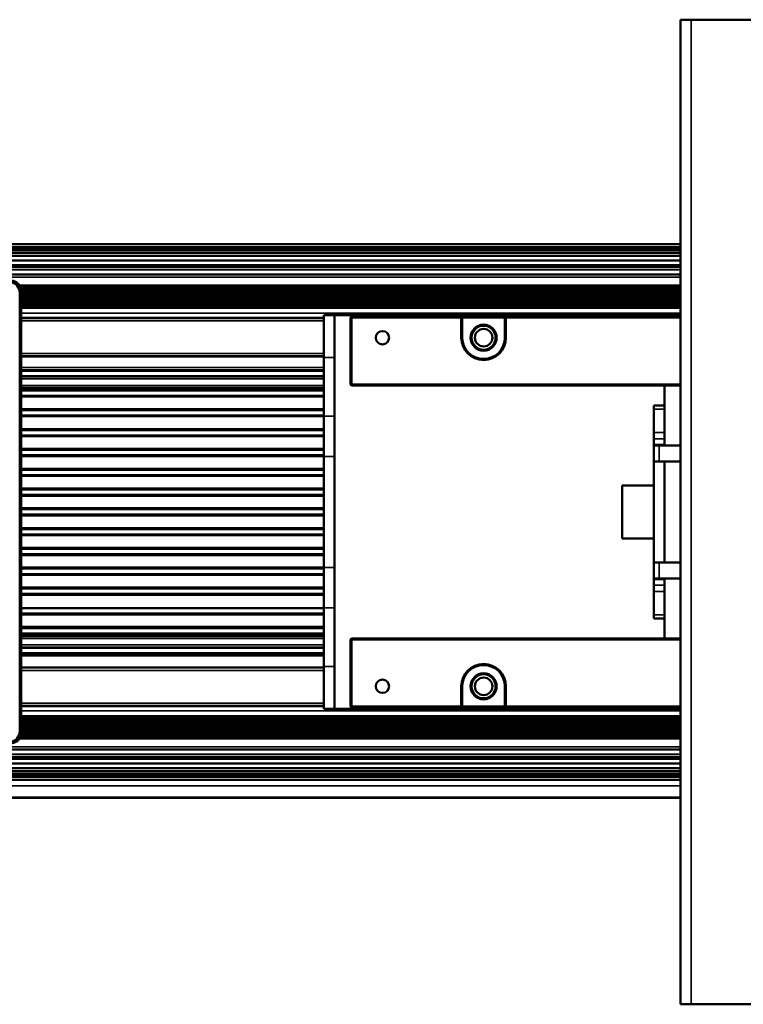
# Model space of a CAD drawing. Header units: millimetres. Extents: x 75 to 4764, y 75 to 3163.
# Tile 54 of 198: x 2140 to 2276, y 931 to 1116. Entities that reach past the tile are written whole.
import ezdxf

# ---------------------------------------------------------------- set-up
doc = ezdxf.new("R2010")
doc.units = ezdxf.units.MM
doc.header["$LTSCALE"] = 15
doc.layers.add('Visible (ISO)', color=7, linetype='Continuous', lineweight=50)
doc.layers.add('Visible Narrow (ISO)', color=7, linetype='Continuous', lineweight=35)

msp = doc.modelspace()

# ---------------------------------------------------------------- linework, layer by layer
at = {"layer": 'Visible (ISO)'}
for p, q in [((2264.475, 930.633), (2264.475, 1115.633)), ((2266.475, 1115.633), (2264.475, 1115.633)), ((2328.475, 1115.633), (2266.475, 1115.633)), ((1491.875, 1073.457), (2264.475, 1073.457)), ((2264.475, 1072.633), (1491.875, 1072.633)), ((1491.875, 1072.347), (2264.475, 1072.347)), ((1491.875, 1071.834), (2264.475, 1071.834)), ((1491.875, 1071.253), (2264.475, 1071.253)), ((1491.875, 1070.384), (2264.475, 1070.384)), ((2264.475, 1069.125), (1491.875, 1069.125)), ((2264.475, 1067.748), (1491.875, 1067.748)), ((2140.361, 981.947), (2140.361, 1064.32)), ((2140.64, 1064.599), (2140.64, 981.668)), ((2140.64, 1061.483), (2264.475, 1061.483)), ((2197.475, 1060.133), (2199.475, 1060.133)), ((2197.475, 1060.133), (2197.475, 1052.133)), ((2264.475, 1060.133), (2199.475, 1060.133)), ((2199.475, 1052.133), (2199.475, 1060.133)), ((2197.475, 1059.607), (2140.64, 1059.607)), ((2197.475, 1059.601), (2140.64, 1059.601)), ((2197.475, 1059.595), (2140.64, 1059.595)), ((2197.475, 1059.589), (2140.64, 1059.589)), ((2197.475, 1059.583), (2140.64, 1059.583)), ((2197.475, 1059.577), (2140.64, 1059.577)), ((2197.475, 1059.571), (2140.64, 1059.571)), ((2197.475, 1059.565), (2140.64, 1059.565)), ((2197.475, 1059.559), (2140.64, 1059.559)), ((2197.475, 1059.553), (2140.64, 1059.553)), ((2197.475, 1059.544), (2140.64, 1059.544)), ((2202.475, 1059.683), (2202.575, 1059.783)), ((2202.475, 1059.683), (2202.475, 1047.083)), ((2202.575, 1059.783), (2202.675, 1059.883)), ((2202.675, 1059.683), (2202.575, 1059.783)), ((2223.275, 1059.883), (2202.675, 1059.883)), ((2223.275, 1059.683), (2202.675, 1059.683)), ((2202.675, 1059.683), (2202.675, 1047.083)), ((2223.275, 1059.883), (2231.675, 1059.883)), ((2223.275, 1059.883), (2223.375, 1059.783)), ((2223.375, 1059.783), (2223.275, 1059.683)), ((2223.275, 1055.883), (2223.275, 1059.683)), ((2223.475, 1059.683), (2223.375, 1059.783)), ((2223.475, 1059.683), (2231.475, 1059.683)), ((2223.475, 1055.883), (2223.475, 1059.683)), ((2231.475, 1059.683), (2231.575, 1059.783)), ((2231.475, 1059.683), (2231.475, 1055.883)), ((2231.575, 1059.783), (2231.675, 1059.883)), ((2231.675, 1059.683), (2231.575, 1059.783)), ((2264.475, 1059.883), (2231.675, 1059.883)), ((2264.475, 1059.683), (2231.675, 1059.683)), ((2231.675, 1059.683), (2231.675, 1055.883)), ((2140.64, 1052.395), (2197.475, 1052.395)), ((2140.64, 1052.386), (2197.475, 1052.386)), ((2140.64, 1052.38), (2197.475, 1052.38)), ((2140.64, 1052.374), (2197.475, 1052.374)), ((2140.64, 1052.368), (2197.475, 1052.368)), ((2140.64, 1052.362), (2197.475, 1052.362)), ((2140.64, 1052.356), (2197.475, 1052.356)), ((2140.64, 1052.35), (2197.475, 1052.35)), ((2140.64, 1052.344), (2197.475, 1052.344)), ((2140.64, 1052.338), (2197.475, 1052.338)), ((2140.64, 1052.332), (2197.475, 1052.332)), ((2197.475, 1041.161), (2197.475, 1052.133)), ((2199.475, 1041.161), (2199.475, 1052.133)), ((2140.64, 1049.771), (2197.475, 1049.771)), ((2140.64, 1049.765), (2197.475, 1049.765)), ((2140.64, 1049.759), (2197.475, 1049.759)), ((2140.64, 1049.753), (2197.475, 1049.753)), ((2140.64, 1049.747), (2197.475, 1049.747)), ((2140.64, 1049.741), (2197.475, 1049.741)), ((2140.64, 1049.735), (2197.475, 1049.735)), ((2140.64, 1049.729), (2197.475, 1049.729)), ((2140.64, 1049.723), (2197.475, 1049.723)), ((2140.64, 1049.717), (2197.475, 1049.717)), ((2140.64, 1049.711), (2197.475, 1049.711)), ((2140.64, 1049.705), (2197.475, 1049.705)), ((2140.64, 1049.699), (2197.475, 1049.699)), ((2140.64, 1049.693), (2197.475, 1049.693)), ((2140.64, 1049.687), (2197.475, 1049.687)), ((2140.64, 1048.675), (2197.475, 1048.675)), ((2140.64, 1048.666), (2197.475, 1048.666)), ((2140.64, 1048.66), (2197.475, 1048.66)), ((2140.64, 1048.654), (2197.475, 1048.654)), ((2140.64, 1048.648), (2197.475, 1048.648)), ((2140.64, 1048.642), (2197.475, 1048.642)), ((2140.64, 1048.636), (2197.475, 1048.636)), ((2140.64, 1048.63), (2197.475, 1048.63)), ((2140.64, 1048.624), (2197.475, 1048.624)), ((2140.64, 1048.618), (2197.475, 1048.618)), ((2140.64, 1048.612), (2197.475, 1048.612)), ((2140.64, 1048.606), (2197.475, 1048.606)), ((2140.64, 1048.6), (2197.475, 1048.6)), ((2140.64, 1048.594), (2197.475, 1048.594)), ((2140.64, 1048.588), (2197.475, 1048.588)), ((2140.64, 1048.582), (2197.475, 1048.582)), ((2140.64, 1046.435), (2197.475, 1046.435)), ((2140.64, 1046.428), (2197.475, 1046.428)), ((2140.64, 1046.422), (2197.475, 1046.422)), ((2140.64, 1046.415), (2197.475, 1046.415)), ((2140.64, 1046.409), (2197.475, 1046.409)), ((2197.475, 1046.204), (2140.64, 1046.204)), ((2140.64, 1046.015), (2197.475, 1046.015)), ((2140.64, 1046.009), (2197.475, 1046.009)), ((2140.64, 1046.003), (2197.475, 1046.003)), ((2140.64, 1045.997), (2197.475, 1045.997)), ((2140.64, 1045.991), (2197.475, 1045.991)), ((2140.64, 1045.985), (2197.475, 1045.985)), ((2140.64, 1045.979), (2197.475, 1045.979)), ((2140.64, 1045.973), (2197.475, 1045.973)), ((2140.64, 1045.967), (2197.475, 1045.967)), ((2202.575, 1046.983), (2202.475, 1047.083)), ((2202.675, 1047.083), (2202.575, 1046.983)), ((2202.675, 1046.883), (2202.575, 1046.983)), ((2202.675, 1047.083), (2264.475, 1047.083)), ((2202.675, 1046.883), (2264.475, 1046.883)), ((2261.475, 1046.633), (2261.475, 1043.133)), ((2140.64, 1044.955), (2197.475, 1044.955)), ((2140.64, 1044.946), (2197.475, 1044.946)), ((2140.64, 1044.94), (2197.475, 1044.94)), ((2140.64, 1044.934), (2197.475, 1044.934)), ((2140.64, 1044.928), (2197.475, 1044.928)), ((2140.64, 1044.922), (2197.475, 1044.922)), ((2140.64, 1044.916), (2197.475, 1044.916)), ((2140.64, 1044.91), (2197.475, 1044.91)), ((2140.64, 1044.904), (2197.475, 1044.904)), ((2140.64, 1044.898), (2197.475, 1044.898)), ((2140.64, 1042.295), (2197.475, 1042.295)), ((2140.64, 1042.289), (2197.475, 1042.289)), ((2140.64, 1042.283), (2197.475, 1042.283)), ((2140.64, 1042.277), (2197.475, 1042.277)), ((2140.64, 1042.271), (2197.475, 1042.271)), ((2140.64, 1042.265), (2197.475, 1042.265)), ((2140.64, 1042.259), (2197.475, 1042.259)), ((2140.64, 1042.253), (2197.475, 1042.253)), ((2140.64, 1042.247), (2197.475, 1042.247)), ((2259.475, 1043.133), (2261.475, 1043.133)), ((2259.475, 1043.133), (2259.475, 1042.464)), ((2259.475, 1038.07), (2259.475, 1042.464)), ((2261.475, 1042.464), (2261.475, 1043.133)), ((2261.475, 1038.07), (2261.475, 1042.464)), ((2140.64, 1041.235), (2197.475, 1041.235)), ((2140.64, 1041.226), (2197.475, 1041.226)), ((2140.64, 1041.22), (2197.475, 1041.22)), ((2140.64, 1041.214), (2197.475, 1041.214)), ((2140.64, 1041.208), (2197.475, 1041.208)), ((2140.64, 1041.202), (2197.475, 1041.202)), ((2140.64, 1041.196), (2197.475, 1041.196)), ((2140.64, 1041.19), (2197.475, 1041.19)), ((2140.64, 1041.184), (2197.475, 1041.184)), ((2140.64, 1041.178), (2197.475, 1041.178)), ((2197.475, 1033.571), (2197.475, 1041.161)), ((2199.475, 1041.161), (2199.475, 1033.571)), ((2140.64, 1038.575), (2197.475, 1038.575)), ((2140.64, 1038.569), (2197.475, 1038.569)), ((2140.64, 1038.563), (2197.475, 1038.563)), ((2140.64, 1038.557), (2197.475, 1038.557)), ((2140.64, 1038.551), (2197.475, 1038.551)), ((2140.64, 1038.545), (2197.475, 1038.545)), ((2140.64, 1038.539), (2197.475, 1038.539)), ((2140.64, 1038.533), (2197.475, 1038.533)), ((2140.64, 1038.527), (2197.475, 1038.527)), ((2259.475, 1036.884), (2259.475, 1038.07)), ((2261.475, 1038.07), (2261.475, 1036.884)), ((2140.64, 1037.515), (2197.475, 1037.515)), ((2140.64, 1037.506), (2197.475, 1037.506)), ((2140.64, 1037.5), (2197.475, 1037.5)), ((2140.64, 1037.494), (2197.475, 1037.494)), ((2140.64, 1037.488), (2197.475, 1037.488)), ((2140.64, 1037.482), (2197.475, 1037.482)), ((2140.64, 1037.476), (2197.475, 1037.476)), ((2140.64, 1037.47), (2197.475, 1037.47)), ((2140.64, 1037.464), (2197.475, 1037.464)), ((2140.64, 1037.458), (2197.475, 1037.458)), ((2259.475, 1036.884), (2259.475, 1035.785)), ((2261.475, 1036.884), (2261.475, 1035.785)), ((2140.64, 1034.855), (2197.475, 1034.855)), ((2140.64, 1034.849), (2197.475, 1034.849)), ((2140.64, 1034.843), (2197.475, 1034.843)), ((2140.64, 1034.837), (2197.475, 1034.837)), ((2140.64, 1034.831), (2197.475, 1034.831)), ((2140.64, 1034.825), (2197.475, 1034.825)), ((2140.64, 1034.819), (2197.475, 1034.819)), ((2140.64, 1034.813), (2197.475, 1034.813)), ((2140.64, 1034.807), (2197.475, 1034.807)), ((2259.475, 1035.633), (2259.475, 1035.785)), ((2260.475, 1035.633), (2259.475, 1035.633)), ((2259.475, 1032.633), (2259.475, 1035.633)), ((2260.475, 1035.633), (2264.475, 1035.633)), ((2261.475, 1035.785), (2261.475, 1035.633)), ((2140.64, 1033.795), (2197.475, 1033.795)), ((2140.64, 1033.786), (2197.475, 1033.786)), ((2140.64, 1033.78), (2197.475, 1033.78)), ((2140.64, 1033.774), (2197.475, 1033.774)), ((2140.64, 1033.768), (2197.475, 1033.768)), ((2140.64, 1033.762), (2197.475, 1033.762)), ((2140.64, 1033.756), (2197.475, 1033.756)), ((2140.64, 1033.75), (2197.475, 1033.75)), ((2140.64, 1033.744), (2197.475, 1033.744)), ((2140.64, 1033.738), (2197.475, 1033.738)), ((2197.475, 1033.571), (2197.475, 1012.696)), ((2199.475, 1012.696), (2199.475, 1033.571)), ((2259.475, 1032.633), (2259.475, 1013.633)), ((2259.475, 1032.633), (2260.475, 1032.633)), ((2264.475, 1032.633), (2260.475, 1032.633)), ((2261.475, 1032.633), (2261.475, 1013.633)), ((2261.475, 1032.633), (2261.475, 1013.633)), ((2140.64, 1031.135), (2197.475, 1031.135)), ((2140.64, 1031.129), (2197.475, 1031.129)), ((2140.64, 1031.123), (2197.475, 1031.123)), ((2140.64, 1031.117), (2197.475, 1031.117)), ((2140.64, 1031.111), (2197.475, 1031.111)), ((2140.64, 1031.105), (2197.475, 1031.105)), ((2140.64, 1031.099), (2197.475, 1031.099)), ((2140.64, 1031.093), (2197.475, 1031.093)), ((2140.64, 1031.087), (2197.475, 1031.087)), ((2140.64, 1030.075), (2197.475, 1030.075)), ((2140.64, 1030.066), (2197.475, 1030.066)), ((2140.64, 1030.06), (2197.475, 1030.06)), ((2140.64, 1030.054), (2197.475, 1030.054)), ((2140.64, 1030.048), (2197.475, 1030.048)), ((2140.64, 1030.042), (2197.475, 1030.042)), ((2140.64, 1030.036), (2197.475, 1030.036)), ((2140.64, 1030.03), (2197.475, 1030.03)), ((2140.64, 1030.024), (2197.475, 1030.024)), ((2140.64, 1030.018), (2197.475, 1030.018)), ((2140.64, 1027.415), (2197.475, 1027.415)), ((2140.64, 1027.409), (2197.475, 1027.409)), ((2140.64, 1027.403), (2197.475, 1027.403)), ((2140.64, 1027.397), (2197.475, 1027.397)), ((2140.64, 1027.391), (2197.475, 1027.391)), ((2140.64, 1027.385), (2197.475, 1027.385)), ((2140.64, 1027.379), (2197.475, 1027.379)), ((2140.64, 1027.373), (2197.475, 1027.373)), ((2140.64, 1027.367), (2197.475, 1027.367)), ((2253.475, 1028.133), (2253.475, 1018.133)), ((2253.475, 1028.133), (2259.475, 1028.133)), ((2140.64, 1026.355), (2197.475, 1026.355)), ((2140.64, 1026.346), (2197.475, 1026.346)), ((2140.64, 1026.34), (2197.475, 1026.34)), ((2140.64, 1026.334), (2197.475, 1026.334)), ((2140.64, 1026.328), (2197.475, 1026.328)), ((2140.64, 1026.322), (2197.475, 1026.322)), ((2140.64, 1026.316), (2197.475, 1026.316)), ((2140.64, 1026.31), (2197.475, 1026.31)), ((2140.64, 1026.304), (2197.475, 1026.304)), ((2140.64, 1026.298), (2197.475, 1026.298)), ((2140.64, 1023.695), (2197.475, 1023.695)), ((2140.64, 1023.689), (2197.475, 1023.689)), ((2140.64, 1023.683), (2197.475, 1023.683)), ((2140.64, 1023.677), (2197.475, 1023.677)), ((2140.64, 1023.671), (2197.475, 1023.671)), ((2140.64, 1023.665), (2197.475, 1023.665)), ((2140.64, 1023.659), (2197.475, 1023.659)), ((2140.64, 1023.653), (2197.475, 1023.653)), ((2140.64, 1023.647), (2197.475, 1023.647)), ((2140.64, 1022.635), (2197.475, 1022.635)), ((2140.64, 1022.626), (2197.475, 1022.626)), ((2140.64, 1022.62), (2197.475, 1022.62)), ((2140.64, 1022.614), (2197.475, 1022.614)), ((2140.64, 1022.608), (2197.475, 1022.608)), ((2140.64, 1022.602), (2197.475, 1022.602)), ((2140.64, 1022.596), (2197.475, 1022.596)), ((2140.64, 1022.59), (2197.475, 1022.59)), ((2140.64, 1022.584), (2197.475, 1022.584)), ((2140.64, 1022.578), (2197.475, 1022.578)), ((2140.64, 1019.975), (2197.475, 1019.975)), ((2140.64, 1019.969), (2197.475, 1019.969)), ((2140.64, 1019.963), (2197.475, 1019.963)), ((2140.64, 1019.957), (2197.475, 1019.957)), ((2140.64, 1019.951), (2197.475, 1019.951)), ((2140.64, 1019.945), (2197.475, 1019.945)), ((2140.64, 1019.939), (2197.475, 1019.939)), ((2140.64, 1019.933), (2197.475, 1019.933)), ((2140.64, 1019.927), (2197.475, 1019.927)), ((2140.64, 1018.915), (2197.475, 1018.915)), ((2140.64, 1018.906), (2197.475, 1018.906)), ((2140.64, 1018.9), (2197.475, 1018.9)), ((2140.64, 1018.894), (2197.475, 1018.894)), ((2140.64, 1018.888), (2197.475, 1018.888)), ((2140.64, 1018.882), (2197.475, 1018.882)), ((2140.64, 1018.876), (2197.475, 1018.876)), ((2140.64, 1018.87), (2197.475, 1018.87)), ((2140.64, 1018.864), (2197.475, 1018.864)), ((2140.64, 1018.858), (2197.475, 1018.858)), ((2253.475, 1018.133), (2259.475, 1018.133)), ((2140.64, 1016.255), (2197.475, 1016.255)), ((2140.64, 1016.249), (2197.475, 1016.249)), ((2140.64, 1016.243), (2197.475, 1016.243)), ((2140.64, 1016.237), (2197.475, 1016.237)), ((2140.64, 1016.231), (2197.475, 1016.231)), ((2140.64, 1016.225), (2197.475, 1016.225)), ((2140.64, 1016.219), (2197.475, 1016.219)), ((2140.64, 1016.213), (2197.475, 1016.213)), ((2140.64, 1016.207), (2197.475, 1016.207)), ((2140.64, 1015.195), (2197.475, 1015.195)), ((2140.64, 1015.186), (2197.475, 1015.186)), ((2140.64, 1015.18), (2197.475, 1015.18)), ((2140.64, 1015.174), (2197.475, 1015.174)), ((2140.64, 1015.168), (2197.475, 1015.168)), ((2140.64, 1015.162), (2197.475, 1015.162)), ((2140.64, 1015.156), (2197.475, 1015.156)), ((2140.64, 1015.15), (2197.475, 1015.15)), ((2140.64, 1015.144), (2197.475, 1015.144)), ((2140.64, 1015.138), (2197.475, 1015.138)), ((2140.64, 1012.535), (2197.475, 1012.535)), ((2140.64, 1012.529), (2197.475, 1012.529)), ((2140.64, 1012.523), (2197.475, 1012.523)), ((2140.64, 1012.517), (2197.475, 1012.517)), ((2140.64, 1012.511), (2197.475, 1012.511)), ((2140.64, 1012.505), (2197.475, 1012.505)), ((2140.64, 1012.499), (2197.475, 1012.499)), ((2140.64, 1012.493), (2197.475, 1012.493)), ((2140.64, 1012.487), (2197.475, 1012.487)), ((2197.475, 1005.106), (2197.475, 1012.696)), ((2199.475, 1012.696), (2199.475, 1005.106)), ((2259.475, 1010.633), (2259.475, 1013.633)), ((2260.475, 1013.633), (2259.475, 1013.633)), ((2264.475, 1013.633), (2260.475, 1013.633)), ((2140.64, 1011.475), (2197.475, 1011.475)), ((2140.64, 1011.466), (2197.475, 1011.466)), ((2140.64, 1011.46), (2197.475, 1011.46)), ((2140.64, 1011.454), (2197.475, 1011.454)), ((2140.64, 1011.448), (2197.475, 1011.448)), ((2140.64, 1011.442), (2197.475, 1011.442)), ((2140.64, 1011.436), (2197.475, 1011.436)), ((2140.64, 1011.43), (2197.475, 1011.43)), ((2140.64, 1011.424), (2197.475, 1011.424)), ((2140.64, 1011.418), (2197.475, 1011.418)), ((2259.475, 1010.482), (2259.475, 1010.633)), ((2259.475, 1010.633), (2260.475, 1010.633)), ((2259.475, 1010.482), (2259.475, 1009.383)), ((2264.475, 1010.633), (2260.475, 1010.633)), ((2261.475, 1010.633), (2261.475, 1010.482)), ((2261.475, 1010.482), (2261.475, 1009.383)), ((2140.64, 1008.815), (2197.475, 1008.815)), ((2140.64, 1008.809), (2197.475, 1008.809)), ((2140.64, 1008.803), (2197.475, 1008.803)), ((2140.64, 1008.797), (2197.475, 1008.797)), ((2140.64, 1008.791), (2197.475, 1008.791)), ((2140.64, 1008.785), (2197.475, 1008.785)), ((2140.64, 1008.779), (2197.475, 1008.779)), ((2140.64, 1008.773), (2197.475, 1008.773)), ((2140.64, 1008.767), (2197.475, 1008.767)), ((2259.475, 1008.197), (2259.475, 1009.383)), ((2261.475, 1009.383), (2261.475, 1008.197)), ((2140.64, 1007.755), (2197.475, 1007.755)), ((2140.64, 1007.746), (2197.475, 1007.746)), ((2140.64, 1007.74), (2197.475, 1007.74)), ((2140.64, 1007.734), (2197.475, 1007.734)), ((2140.64, 1007.728), (2197.475, 1007.728)), ((2140.64, 1007.722), (2197.475, 1007.722)), ((2140.64, 1007.716), (2197.475, 1007.716)), ((2140.64, 1007.71), (2197.475, 1007.71)), ((2140.64, 1007.704), (2197.475, 1007.704)), ((2140.64, 1007.698), (2197.475, 1007.698)), ((2259.475, 1003.803), (2259.475, 1008.197)), ((2261.475, 1003.803), (2261.475, 1008.197)), ((2140.64, 1005.095), (2197.475, 1005.095)), ((2140.64, 1005.089), (2197.475, 1005.089)), ((2140.64, 1005.083), (2197.475, 1005.083)), ((2140.64, 1005.077), (2197.475, 1005.077)), ((2140.64, 1005.071), (2197.475, 1005.071)), ((2140.64, 1005.065), (2197.475, 1005.065)), ((2140.64, 1005.059), (2197.475, 1005.059)), ((2140.64, 1005.053), (2197.475, 1005.053)), ((2140.64, 1005.047), (2197.475, 1005.047)), ((2197.475, 994.133), (2197.475, 1005.106)), ((2199.475, 994.133), (2199.475, 1005.106)), ((2140.64, 1004.035), (2197.475, 1004.035)), ((2140.64, 1004.026), (2197.475, 1004.026)), ((2140.64, 1004.02), (2197.475, 1004.02)), ((2140.64, 1004.014), (2197.475, 1004.014)), ((2140.64, 1004.008), (2197.475, 1004.008)), ((2140.64, 1004.002), (2197.475, 1004.002)), ((2140.64, 1003.996), (2197.475, 1003.996)), ((2140.64, 1003.99), (2197.475, 1003.99)), ((2140.64, 1003.984), (2197.475, 1003.984)), ((2140.64, 1003.978), (2197.475, 1003.978)), ((2259.475, 1003.803), (2259.475, 1003.133)), ((2261.475, 1003.133), (2259.475, 1003.133)), ((2261.475, 1003.133), (2261.475, 1003.803)), ((2261.475, 1003.133), (2261.475, 999.633)), ((2140.64, 1001.375), (2197.475, 1001.375)), ((2140.64, 1001.369), (2197.475, 1001.369)), ((2140.64, 1001.363), (2197.475, 1001.363)), ((2140.64, 1001.357), (2197.475, 1001.357)), ((2140.64, 1001.351), (2197.475, 1001.351)), ((2140.64, 1001.345), (2197.475, 1001.345)), ((2140.64, 1001.339), (2197.475, 1001.339)), ((2140.64, 1001.333), (2197.475, 1001.333)), ((2140.64, 1001.327), (2197.475, 1001.327)), ((2140.64, 1000.315), (2197.475, 1000.315)), ((2140.64, 1000.306), (2197.475, 1000.306)), ((2140.64, 1000.3), (2197.475, 1000.3)), ((2140.64, 1000.294), (2197.475, 1000.294)), ((2140.64, 1000.288), (2197.475, 1000.288)), ((2140.64, 1000.282), (2197.475, 1000.282)), ((2140.64, 1000.276), (2197.475, 1000.276)), ((2140.64, 1000.27), (2197.475, 1000.27)), ((2140.64, 1000.264), (2197.475, 1000.264)), ((2140.64, 1000.258), (2197.475, 1000.258)), ((2140.64, 1000.044), (2197.475, 1000.044)), ((2197.475, 999.858), (2140.64, 999.858)), ((2197.475, 999.852), (2140.64, 999.852)), ((2197.475, 999.845), (2140.64, 999.845)), ((2197.475, 999.839), (2140.64, 999.839)), ((2197.475, 999.832), (2140.64, 999.832)), ((2202.475, 999.183), (2202.575, 999.283)), ((2202.475, 999.183), (2202.475, 986.583)), ((2202.675, 999.383), (2202.575, 999.283)), ((2202.575, 999.283), (2202.675, 999.183)), ((2264.475, 999.383), (2202.675, 999.383)), ((2202.675, 999.183), (2202.675, 986.583)), ((2264.475, 999.183), (2202.675, 999.183)), ((2140.64, 997.691), (2197.475, 997.691)), ((2140.64, 997.685), (2197.475, 997.685)), ((2140.64, 997.679), (2197.475, 997.679)), ((2140.64, 997.673), (2197.475, 997.673)), ((2140.64, 997.667), (2197.475, 997.667)), ((2140.64, 997.661), (2197.475, 997.661)), ((2140.64, 997.655), (2197.475, 997.655)), ((2140.64, 997.649), (2197.475, 997.649)), ((2140.64, 997.643), (2197.475, 997.643)), ((2140.64, 997.637), (2197.475, 997.637)), ((2140.64, 997.631), (2197.475, 997.631)), ((2140.64, 997.625), (2197.475, 997.625)), ((2140.64, 997.619), (2197.475, 997.619)), ((2140.64, 997.613), (2197.475, 997.613)), ((2140.64, 997.607), (2197.475, 997.607)), ((2140.64, 996.595), (2197.475, 996.595)), ((2140.64, 996.586), (2197.475, 996.586)), ((2140.64, 996.58), (2197.475, 996.58)), ((2140.64, 996.574), (2197.475, 996.574)), ((2140.64, 996.568), (2197.475, 996.568)), ((2140.64, 996.562), (2197.475, 996.562)), ((2140.64, 996.556), (2197.475, 996.556)), ((2140.64, 996.55), (2197.475, 996.55)), ((2140.64, 996.544), (2197.475, 996.544)), ((2140.64, 996.538), (2197.475, 996.538)), ((2140.64, 996.532), (2197.475, 996.532)), ((2140.64, 996.526), (2197.475, 996.526)), ((2140.64, 996.52), (2197.475, 996.52)), ((2140.64, 996.514), (2197.475, 996.514)), ((2140.64, 996.508), (2197.475, 996.508)), ((2140.64, 996.502), (2197.475, 996.502)), ((2140.64, 993.935), (2197.475, 993.935)), ((2140.64, 993.929), (2197.475, 993.929)), ((2140.64, 993.923), (2197.475, 993.923)), ((2140.64, 993.917), (2197.475, 993.917)), ((2140.64, 993.911), (2197.475, 993.911)), ((2140.64, 993.905), (2197.475, 993.905)), ((2140.64, 993.899), (2197.475, 993.899)), ((2140.64, 993.893), (2197.475, 993.893)), ((2140.64, 993.887), (2197.475, 993.887)), ((2197.475, 994.133), (2197.475, 986.133)), ((2199.475, 986.133), (2199.475, 994.133)), ((2223.275, 986.583), (2223.275, 990.383)), ((2223.475, 986.583), (2223.475, 990.383)), ((2231.475, 990.383), (2231.475, 986.383)), ((2231.675, 990.383), (2231.675, 986.583)), ((2140.64, 986.723), (2197.475, 986.723)), ((2140.64, 986.714), (2197.475, 986.714)), ((2140.64, 986.708), (2197.475, 986.708)), ((2140.64, 986.702), (2197.475, 986.702)), ((2140.64, 986.696), (2197.475, 986.696)), ((2140.64, 986.69), (2197.475, 986.69)), ((2140.64, 986.684), (2197.475, 986.684)), ((2140.64, 986.678), (2197.475, 986.678)), ((2140.64, 986.672), (2197.475, 986.672)), ((2140.64, 986.666), (2197.475, 986.666)), ((2140.64, 986.66), (2197.475, 986.66)), ((2197.475, 986.133), (2199.475, 986.133)), ((2199.475, 986.133), (2264.475, 986.133)), ((2202.475, 986.583), (2202.575, 986.483)), ((2202.575, 986.483), (2202.675, 986.583)), ((2202.675, 986.383), (2202.575, 986.483)), ((2202.675, 986.583), (2223.275, 986.583)), ((2202.675, 986.383), (2223.275, 986.383)), ((2223.275, 986.583), (2223.375, 986.483)), ((2223.375, 986.483), (2223.275, 986.383)), ((2231.475, 986.383), (2223.275, 986.383)), ((2223.475, 986.583), (2223.375, 986.483)), ((2231.475, 986.583), (2223.475, 986.583)), ((2231.475, 986.383), (2231.675, 986.583)), ((2231.475, 986.383), (2264.475, 986.383)), ((2231.675, 986.583), (2264.475, 986.583)), ((2140.64, 984.783), (2264.475, 984.783)), ((1491.875, 978.519), (2264.475, 978.519)), ((1491.875, 977.142), (2264.475, 977.142)), ((2264.475, 975.883), (1491.875, 975.883)), ((2264.475, 975.014), (1491.875, 975.014)), ((2264.475, 974.433), (1491.875, 974.433)), ((2264.475, 973.92), (1491.875, 973.92)), ((1491.875, 973.633), (2264.475, 973.633)), ((2264.475, 972.81), (1491.875, 972.81)), ((2264.475, 969.455), (1491.875, 969.455)), ((2264.475, 930.633), (2266.475, 930.633)), ((2266.475, 930.633), (2328.475, 930.633))]:
    msp.add_line(p, q, dxfattribs=at)
for centre, radius in [((2227.475, 1055.883), 2.45), ((2208.475, 1055.883), 1.25), ((2227.475, 1055.883), 2.25), ((2227.475, 1055.883), 1.65), ((2208.475, 990.383), 1.25), ((2227.475, 990.383), 2.45), ((2227.475, 990.383), 2.25), ((2227.475, 990.383), 1.65)]:
    msp.add_circle(centre, radius, dxfattribs=at)
for centre, radius, start, end in [((2227.475, 1055.883), 4.2, 180, 0), ((2227.475, 1055.883), 4, 180, 0), ((2265.475, 1046.633), 4, 176.41668, 180), ((2265.475, 999.633), 4, 180, 183.58332), ((2227.475, 990.383), 4.2, 0, 180), ((2227.475, 990.383), 4, 0, 180)]:
    msp.add_arc(centre, radius, start, end, dxfattribs=at)
for centre, major_axis in [((2138.36, 1064.318), (1.416, 1.416)), ((2138.36, 981.949), (1.416, -1.416))]:
    msp.add_ellipse(centre, major_axis=major_axis, ratio=0.9987828, start_param=5.4983961, end_param=7.0679745, dxfattribs=at)
for points in [[(2138.64, 1066.598), (2138.856, 1066.598), (2139.075, 1066.562), (2139.48, 1066.425), (2139.673, 1066.324), (2140.012, 1066.069), (2140.163, 1065.912), (2140.405, 1065.562), (2140.499, 1065.366), (2140.612, 1064.98), (2140.64, 1064.788), (2140.64, 1064.599)], [(2140.64, 981.668), (2140.64, 981.453), (2140.604, 981.234), (2140.467, 980.828), (2140.365, 980.636), (2140.11, 980.296), (2139.953, 980.146), (2139.604, 979.904), (2139.408, 979.81), (2139.022, 979.697), (2138.83, 979.669), (2138.64, 979.669)]]:
    msp.add_open_spline(points, degree=3, knots=[0, 0, 0, 0, 0.06473696, 0.06473696, 0.12843046, 0.12843046, 0.19213525, 0.19213525, 0.25580344, 0.25580344, 0.31277401, 0.31277401, 0.31277401, 0.31277401], dxfattribs=at)
at = {"layer": 'Visible Narrow (ISO)'}
for p, q in [((2266.475, 930.633), (2266.475, 1115.633)), ((1491.875, 1072.957), (2264.475, 1072.957)), ((2264.475, 1072.4), (1491.875, 1072.4)), ((1491.875, 1070.465), (2264.475, 1070.465)), ((1491.875, 1069.596), (2264.475, 1069.596)), ((1491.875, 1069.511), (2264.475, 1069.511)), ((1491.875, 1069.306), (2264.475, 1069.306)), ((2264.475, 1068.629), (1491.875, 1068.629)), ((2264.475, 1067.252), (1491.875, 1067.252)), ((2264.475, 1065.775), (2140.257, 1065.775)), ((2264.475, 1065.687), (2140.318, 1065.687)), ((2140.361, 1064.32), (2140.639, 1064.599)), ((2264.475, 1065.36), (2140.489, 1065.36)), ((2264.475, 1065.184), (2140.552, 1065.184)), ((2264.475, 1064.863), (2140.622, 1064.863)), ((2264.475, 1064.687), (2140.638, 1064.687)), ((2140.639, 1064.599), (2140.639, 981.668)), ((2140.639, 1064.599), (2140.64, 1064.599)), ((2264.475, 1064.36), (2140.64, 1064.36)), ((2264.475, 1064.184), (2140.64, 1064.184)), ((2264.475, 1063.863), (2140.64, 1063.863)), ((2264.475, 1063.687), (2140.64, 1063.687)), ((2264.475, 1063.36), (2140.64, 1063.36)), ((2264.475, 1063.184), (2140.64, 1063.184)), ((2264.475, 1062.863), (2140.64, 1062.863)), ((2264.475, 1062.687), (2140.64, 1062.687)), ((2264.475, 1062.36), (2140.64, 1062.36)), ((2264.475, 1062.184), (2140.64, 1062.184)), ((2264.475, 1061.863), (2140.64, 1061.863)), ((2140.64, 1061.778), (2264.475, 1061.778)), ((2140.64, 1060.483), (2264.475, 1060.483)), ((2197.475, 1059.045), (2140.64, 1059.045)), ((2223.275, 1055.883), (2223.475, 1055.883)), ((2231.675, 1055.883), (2231.475, 1055.883)), ((2140.64, 1052.895), (2197.475, 1052.895)), ((2197.475, 1052.133), (2199.475, 1052.133)), ((2197.475, 1050.258), (2140.64, 1050.258)), ((2197.475, 1049.687), (2140.64, 1049.687)), ((2197.475, 1049.675), (2140.64, 1049.675)), ((2140.64, 1048.176), (2197.475, 1048.176)), ((2197.475, 1046.926), (2140.64, 1046.926)), ((2197.475, 1046.385), (2140.64, 1046.385)), ((2197.475, 1046.209), (2140.64, 1046.209)), ((2197.475, 1045.967), (2140.64, 1045.967)), ((2197.475, 1045.955), (2140.64, 1045.955)), ((2197.475, 1044.752), (2140.64, 1044.752)), ((2140.64, 1042.509), (2197.475, 1042.509)), ((2197.475, 1042.247), (2140.64, 1042.247)), ((2197.475, 1042.235), (2140.64, 1042.235)), ((2259.475, 1042.464), (2261.475, 1042.464)), ((2197.475, 1041.076), (2140.64, 1041.076)), ((2199.475, 1041.161), (2197.475, 1041.161)), ((2140.64, 1038.777), (2197.475, 1038.777)), ((2197.475, 1038.527), (2140.64, 1038.527)), ((2197.475, 1038.515), (2140.64, 1038.515)), ((2261.475, 1038.07), (2259.475, 1038.07)), ((2197.475, 1037.298), (2140.64, 1037.298)), ((2261.475, 1036.884), (2259.475, 1036.884)), ((2140.64, 1035.057), (2197.475, 1035.057)), ((2197.475, 1034.807), (2140.64, 1034.807)), ((2197.475, 1034.795), (2140.64, 1034.795)), ((2259.475, 1035.785), (2261.475, 1035.785)), ((2260.475, 1032.633), (2260.475, 1035.633)), ((2197.475, 1033.578), (2140.64, 1033.578)), ((2199.475, 1033.571), (2197.475, 1033.571)), ((2140.64, 1031.337), (2197.475, 1031.337)), ((2197.475, 1031.087), (2140.64, 1031.087)), ((2197.475, 1031.075), (2140.64, 1031.075)), ((2197.475, 1029.858), (2140.64, 1029.858)), ((2140.64, 1027.617), (2197.475, 1027.617)), ((2197.475, 1027.367), (2140.64, 1027.367)), ((2197.475, 1027.355), (2140.64, 1027.355)), ((2197.475, 1026.138), (2140.64, 1026.138)), ((2140.64, 1023.897), (2197.475, 1023.897)), ((2197.475, 1023.647), (2140.64, 1023.647)), ((2197.475, 1023.635), (2140.64, 1023.635)), ((2197.475, 1022.418), (2140.64, 1022.418)), ((2140.64, 1020.177), (2197.475, 1020.177)), ((2197.475, 1019.927), (2140.64, 1019.927)), ((2197.475, 1019.915), (2140.64, 1019.915)), ((2197.475, 1018.698), (2140.64, 1018.698)), ((2140.64, 1016.457), (2197.475, 1016.457)), ((2197.475, 1016.207), (2140.64, 1016.207)), ((2197.475, 1016.195), (2140.64, 1016.195)), ((2197.475, 1014.978), (2140.64, 1014.978)), ((2140.64, 1012.737), (2197.475, 1012.737)), ((2197.475, 1012.487), (2140.64, 1012.487)), ((2197.475, 1012.475), (2140.64, 1012.475)), ((2197.475, 1012.696), (2199.475, 1012.696)), ((2260.475, 1010.633), (2260.475, 1013.633)), ((2197.475, 1011.258), (2140.64, 1011.258)), ((2261.475, 1010.482), (2259.475, 1010.482)), ((2140.64, 1009.017), (2197.475, 1009.017)), ((2197.475, 1008.767), (2140.64, 1008.767)), ((2197.475, 1008.755), (2140.64, 1008.755)), ((2259.475, 1009.383), (2261.475, 1009.383)), ((2197.475, 1007.538), (2140.64, 1007.538)), ((2259.475, 1008.197), (2261.475, 1008.197)), ((2197.475, 1005.047), (2140.64, 1005.047)), ((2197.475, 1005.035), (2140.64, 1005.035)), ((2197.475, 1005.106), (2199.475, 1005.106)), ((2197.475, 1003.831), (2140.64, 1003.831)), ((2261.475, 1003.803), (2259.475, 1003.803)), ((2140.64, 1001.589), (2197.475, 1001.589)), ((2197.475, 1001.327), (2140.64, 1001.327)), ((2197.475, 1001.315), (2140.64, 1001.315)), ((2197.475, 999.882), (2140.64, 999.882)), ((2140.64, 999.341), (2197.475, 999.341)), ((2197.475, 998.178), (2140.64, 998.178)), ((2197.475, 997.607), (2140.64, 997.607)), ((2197.475, 997.595), (2140.64, 997.595)), ((2140.64, 996.096), (2197.475, 996.096)), ((2197.475, 993.887), (2140.64, 993.887)), ((2197.475, 993.875), (2140.64, 993.875)), ((2197.475, 994.133), (2199.475, 994.133)), ((2140.64, 993.375), (2197.475, 993.375)), ((2223.275, 990.383), (2223.475, 990.383)), ((2231.675, 990.383), (2231.475, 990.383)), ((2140.64, 987.223), (2197.475, 987.223)), ((2140.64, 985.783), (2264.475, 985.783)), ((2264.475, 984.489), (2140.64, 984.489)), ((2264.475, 984.404), (2140.64, 984.404)), ((2264.475, 984.083), (2140.64, 984.083)), ((2264.475, 983.907), (2140.64, 983.907)), ((2264.475, 983.58), (2140.64, 983.58)), ((2264.475, 983.404), (2140.64, 983.404)), ((2264.475, 983.083), (2140.64, 983.083)), ((2264.475, 982.907), (2140.64, 982.907)), ((2264.475, 982.58), (2140.64, 982.58)), ((2264.475, 982.404), (2140.64, 982.404)), ((2264.475, 980.58), (2140.318, 980.58)), ((2140.361, 981.947), (2140.639, 981.668)), ((2264.475, 980.907), (2140.489, 980.907)), ((2264.475, 981.083), (2140.552, 981.083)), ((2264.475, 981.404), (2140.622, 981.404)), ((2264.475, 981.58), (2140.638, 981.58)), ((2140.639, 981.668), (2140.64, 981.668)), ((2264.475, 982.083), (2140.64, 982.083)), ((2264.475, 981.907), (2140.64, 981.907)), ((2264.475, 979.015), (1491.875, 979.015)), ((2264.475, 980.492), (2140.257, 980.492)), ((2264.475, 977.638), (1491.875, 977.638)), ((1491.875, 976.961), (2264.475, 976.961)), ((1491.875, 976.756), (2264.475, 976.756)), ((1491.875, 976.671), (2264.475, 976.671)), ((1491.875, 975.802), (2264.475, 975.802)), ((1491.875, 973.867), (2264.475, 973.867)), ((2264.475, 973.31), (1491.875, 973.31)), ((1491.875, 971.703), (2264.475, 971.703)), ((1491.875, 969.565), (2264.475, 969.565))]:
    msp.add_line(p, q, dxfattribs=at)
for centre, major_axis in [((2138.639, 1064.597), (-1.414, -1.415)), ((2138.639, 981.67), (-1.415, 1.414))]:
    msp.add_ellipse(centre, major_axis=major_axis, ratio=0.9999979, start_param=2.3563604, end_param=3.9259369, dxfattribs=at)

doc.saveas('drawing.dxf')
